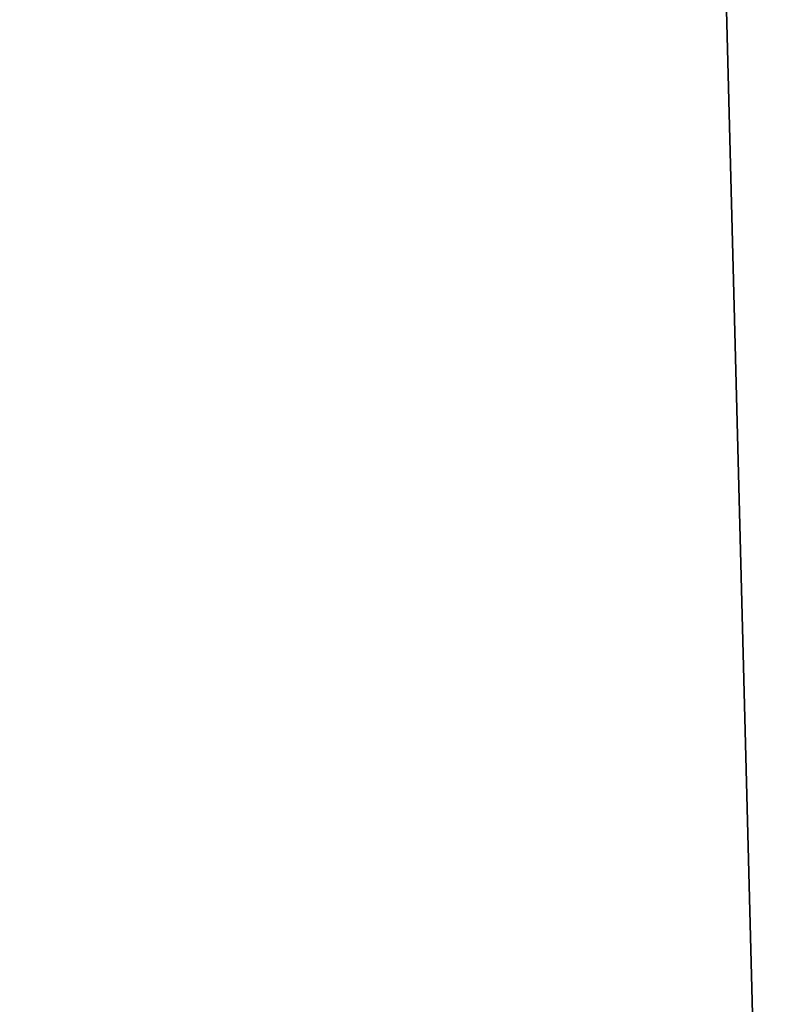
# Model space of a CAD drawing. Header units: millimetres. Extents: x -15 to 7, y 1 to 148.
# Tile 77 of 256: x -5.2428 to -5.2141, y 14.57 to 14.6074. Entities that reach past the tile are written whole.
import ezdxf

# ---------------------------------------------------------------- set-up
doc = ezdxf.new("R2010")
doc.units = ezdxf.units.MM
doc.header["$MEASUREMENT"] = 0
doc.layers.add('Default', color=7, linetype='Continuous', true_color=0x000000)

msp = doc.modelspace()

# ---------------------------------------------------------------- linework, layer by layer
at = {"layer": 'Default', "color": 1, "true_color": 0xff0000}
for points in [[(-5.279535, 17.035317), (-5.21407, 14.535317)], [(-5.21407, 14.535317), (-5.279535, 17.035317)], [(-5.279535, 17.035317), (-5.21407, 14.535317)], [(-5.21407, 14.535317), (-5.279535, 17.035317)], [(-5.279535, 17.035317), (-5.21407, 14.535317)], [(-5.21407, 14.535317), (-5.279535, 17.035317)], [(-5.279535, 17.035317), (-5.21407, 14.535317)], [(-5.21407, 14.535317), (-5.279535, 17.035317)], [(-5.279535, 17.035317), (-5.21407, 14.535317)], [(-5.21407, 14.535317), (-5.279535, 17.035317)], [(-5.279535, 17.035317), (-5.21407, 14.535317)], [(-5.21407, 14.535317), (-5.279535, 17.035317)], [(-5.279535, 17.035317), (-5.21407, 14.535317)], [(-5.21407, 14.535317), (-5.279535, 17.035317)], [(-5.279535, 17.035317), (-5.21407, 14.535317)], [(-5.21407, 14.535317), (-5.279535, 17.035317)], [(-5.279535, 17.035317), (-5.21407, 14.535317)], [(-5.21407, 14.535317), (-5.279535, 17.035317)], [(-5.21407, 14.535317), (-5.279535, 17.035317)], [(-5.21407, 14.535317), (-5.279535, 17.035317)], [(-5.21407, 14.535317), (-5.279535, 17.035317)], [(-5.21407, 14.535317), (-5.279535, 17.035317)], [(-5.21407, 14.535317), (-5.279535, 17.035317)], [(-5.21407, 14.535317), (-5.279535, 17.035317)], [(-5.21407, 14.535317), (-5.279535, 17.035317)], [(-5.21407, 14.535317), (-5.279535, 17.035317)], [(-5.21407, 14.535317), (-5.279535, 17.035317)], [(-5.21407, 14.535317), (-5.279535, 17.035317)], [(-5.21407, 14.535317), (-5.279535, 17.035317)], [(-5.21407, 14.535317), (-5.279535, 17.035317)], [(-5.21407, 14.535317), (-5.279535, 17.035317)], [(-5.21407, 14.535317), (-5.279535, 17.035317)], [(-5.21407, 14.535317), (-5.279535, 17.035317)], [(-5.21407, 14.535317), (-5.279535, 17.035317)], [(-5.21407, 14.535317), (-5.279535, 17.035317)], [(-5.21407, 14.535317), (-5.279535, 17.035317)]]:
    msp.add_lwpolyline(points, dxfattribs=at)

doc.saveas('drawing.dxf')
